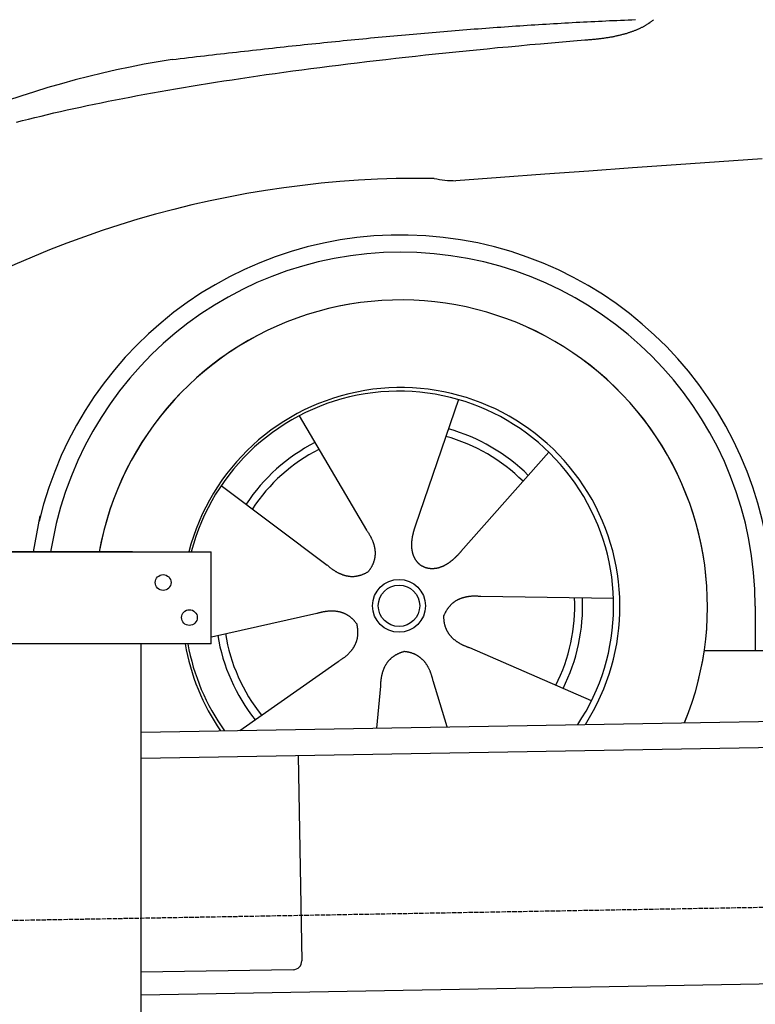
# Model space of a CAD drawing. Extents: x 562 to 7231, y 5667 to 12126.
# Tile 37 of 69: x 1594 to 2434, y 9922 to 11046. Entities that reach past the tile are written whole.
import ezdxf

# ---------------------------------------------------------------- set-up
doc = ezdxf.new("R2010")
doc.units = 0
doc.linetypes.add('GEN3', pattern=[6.25, 5, -1.25])
doc.layers.get('0').update_dxf_attribs({"linetype": 'CONTINUOUS'})
doc.layers.add('3', color=6, linetype='GEN3')
doc.layers.add('CAR', color=10, linetype='CONTINUOUS')

msp = doc.modelspace()

# ---------------------------------------------------------------- linework, layer by layer
for p, q in [((1072.775, 10438.018), (1812.775, 10438.018)), ((1722.775, 10438.018), (1482.775, 10438.018)), ((1722.775, 10438.018), (1732.775, 10438.018)), ((1732.775, 10438.018), (1812.775, 10438.018)), ((1812.775, 10333.018), (1812.775, 10438.018)), ((1812.775, 10333.018), (1072.775, 10333.018)), ((1732.775, 8013.018), (1732.775, 10333.018)), ((1732.775, 10232.073), (4386.088, 10278.386)), ((4381.612, 10248.304), (1732.775, 10202.068)), ((1911.989, 10205.196), (1916.072, 9971.232)), ((4146.361, 9974.156), (1732.775, 9932.027)), ((1906.248, 9961.059), (1732.775, 9958.031))]:
    msp.add_line(p, q)
for centre in [(1757.775, 10403.018), (1787.775, 10363.018)]:
    msp.add_circle(centre, 9)
msp.add_arc((1906.074, 9971.057), 10, 271, 1)
at = {"layer": '3'}
msp.add_line((1175.278, 10010.296), (6230.452, 10098.534), dxfattribs=at)
at = {"layer": 'CAR'}
for p, q in [((2094.862, 10611.896), (2045.88, 10468.62)), ((1913.011, 10593.326), (1989.941, 10462.907)), ((2198.034, 10551.923), (2097.771, 10438.456)), ((1824.09, 10513.736), (1945.218, 10422.877)), ((1609.662, 10438.017), (1617.498, 10479.241)), ((1631.708, 10451.222), (1629.198, 10438.017)), ((2271.89, 10384.711), (2120.49, 10387.02)), ((2433.718, 10375.897), (2433.746, 10325.487)), ((1812.953, 10341.139), (1933.365, 10367.911)), ((2246.734, 10268.055), (2107.838, 10328.347)), ((2375.533, 10325.455), (4424.795, 10326.583)), ((1845.362, 10234.037), (1957.616, 10313.007)), ((2082.171, 10238.17), (2065.94, 10290.846)), ((2001.638, 10236.765), (2006.229, 10284.748))]:
    msp.add_line(p, q, dxfattribs=at)
for points in [[(1768.15, 11000.2, 0), (1772.78, 11000.7, 0), (1777.4, 11001.3, 0), (1782.01, 11001.8, 0), (1786.62, 11002.4, 0), (1791.23, 11002.9, 0), (1795.83, 11003.4, 0), (1800.43, 11004, 0), (1805.02, 11004.5, 0), (1809.61, 11005, 0), (1814.2, 11005.6, 0), (1818.78, 11006.1, 0), (1823.36, 11006.6, 0), (1827.93, 11007.1, 0), (1832.5, 11007.7, 0), (1837.07, 11008.2, 0), (1841.63, 11008.7, 0), (1846.19, 11009.2, 0), (1850.74, 11009.7, 0), (1855.3, 11010.2, 0), (1859.84, 11010.7, 0), (1864.39, 11011.2, 0), (1868.92, 11011.7, 0), (1873.46, 11012.2, 0), (1877.99, 11012.7, 0), (1882.52, 11013.2, 0), (1887.04, 11013.7, 0), (1891.56, 11014.2, 0), (1896.08, 11014.7, 0), (1900.59, 11015.2, 0), (1905.1, 11015.7, 0), (1909.61, 11016.1, 0), (1914.11, 11016.6, 0), (1918.61, 11017.1, 0), (1923.1, 11017.6, 0), (1927.59, 11018, 0), (1932.08, 11018.5, 0), (1936.56, 11018.9, 0), (1941.04, 11019.4, 0), (1945.51, 11019.9, 0), (1949.99, 11020.3, 0), (1954.45, 11020.8, 0), (1958.92, 11021.2, 0), (1963.38, 11021.7, 0), (1967.84, 11022.1, 0), (1972.29, 11022.5, 0), (1976.74, 11023, 0), (1981.19, 11023.4, 0), (1985.63, 11023.8, 0), (1990.07, 11024.3, 0), (1994.51, 11024.7, 0), (1998.94, 11025.1, 0), (2003.37, 11025.5, 0), (2007.79, 11026, 0), (2012.22, 11026.4, 0), (2016.63, 11026.8, 0), (2021.05, 11027.2, 0), (2025.46, 11027.6, 0), (2029.87, 11028, 0), (2034.27, 11028.4, 0), (2038.68, 11028.8, 0), (2043.07, 11029.2, 0), (2047.47, 11029.6, 0), (2051.86, 11029.9, 0), (2056.25, 11030.3, 0), (2060.63, 11030.7, 0), (2065.01, 11031.1, 0), (2069.39, 11031.4, 0), (2073.77, 11031.8, 0), (2078.14, 11032.2, 0), (2082.5, 11032.5, 0), (2086.87, 11032.9, 0), (2091.23, 11033.3, 0), (2095.59, 11033.6, 0), (2099.94, 11033.9, 0), (2104.29, 11034.3, 0), (2108.64, 11034.6, 0), (2112.99, 11035, 0), (2117.33, 11035.3, 0), (2121.67, 11035.6, 0), (2126, 11036, 0), (2130.33, 11036.3, 0), (2134.66, 11036.6, 0), (2138.99, 11036.9, 0), (2143.31, 11037.2, 0), (2147.63, 11037.5, 0), (2151.95, 11037.8, 0), (2156.26, 11038.1, 0), (2160.57, 11038.4, 0), (2164.88, 11038.7, 0), (2169.18, 11039, 0), (2173.48, 11039.3, 0), (2177.78, 11039.6, 0), (2182.08, 11039.8, 0), (2186.37, 11040.1, 0), (2190.66, 11040.4, 0), (2194.94, 11040.6, 0), (2199.23, 11040.9, 0), (2203.51, 11041.1, 0), (2207.78, 11041.4, 0), (2212.06, 11041.6, 0), (2216.33, 11041.9, 0), (2220.59, 11042.1, 0), (2224.86, 11042.4, 0), (2229.12, 11042.6, 0), (2233.38, 11042.8, 0), (2237.64, 11043, 0), (2241.89, 11043.3, 0), (2246.14, 11043.5, 0), (2250.39, 11043.7, 0), (2254.63, 11043.9, 0), (2258.88, 11044.1, 0), (2263.12, 11044.3, 0), (2267.35, 11044.5, 0), (2271.58, 11044.7, 0), (2275.82, 11044.8, 0), (2280.04, 11045, 0), (2284.27, 11045.2, 0), (2288.49, 11045.4, 0), (2292.71, 11045.5, 0), (2296.93, 11045.7, 0)], [(2239.09, 11022.5, 0), (2240.24, 11022.6, 0), (2241.39, 11022.7, 0), (2242.53, 11022.7, 0), (2243.66, 11022.8, 0), (2244.79, 11022.9, 0), (2245.91, 11023, 0), (2247.02, 11023.1, 0), (2248.12, 11023.2, 0), (2249.22, 11023.3, 0), (2250.31, 11023.4, 0), (2251.4, 11023.5, 0), (2252.47, 11023.6, 0), (2253.54, 11023.7, 0), (2254.61, 11023.9, 0), (2255.66, 11024, 0), (2256.71, 11024.1, 0), (2257.75, 11024.2, 0), (2258.79, 11024.4, 0), (2259.82, 11024.5, 0), (2260.84, 11024.6, 0), (2261.85, 11024.8, 0), (2262.86, 11024.9, 0), (2263.86, 11025.1, 0), (2264.85, 11025.2, 0), (2265.84, 11025.4, 0), (2266.82, 11025.6, 0), (2267.79, 11025.7, 0), (2268.75, 11025.9, 0), (2269.71, 11026.1, 0), (2270.66, 11026.2, 0), (2271.61, 11026.4, 0), (2272.54, 11026.6, 0), (2273.47, 11026.8, 0), (2274.4, 11027, 0), (2275.31, 11027.2, 0), (2276.22, 11027.4, 0), (2277.12, 11027.6, 0), (2278.02, 11027.8, 0), (2278.91, 11028, 0), (2279.79, 11028.2, 0), (2280.66, 11028.4, 0), (2281.53, 11028.6, 0), (2282.39, 11028.9, 0), (2283.24, 11029.1, 0), (2284.09, 11029.3, 0), (2284.93, 11029.6, 0), (2285.76, 11029.8, 0), (2286.59, 11030, 0), (2287.41, 11030.3, 0), (2288.22, 11030.5, 0), (2289.02, 11030.8, 0), (2289.82, 11031, 0), (2290.61, 11031.3, 0), (2291.39, 11031.6, 0), (2292.17, 11031.8, 0), (2292.94, 11032.1, 0), (2293.7, 11032.4, 0), (2294.46, 11032.6, 0), (2295.21, 11032.9, 0), (2295.95, 11033.2, 0), (2296.68, 11033.5, 0), (2297.41, 11033.8, 0), (2298.13, 11034.1, 0), (2298.84, 11034.4, 0), (2299.55, 11034.7, 0), (2300.25, 11035, 0), (2300.94, 11035.3, 0), (2301.63, 11035.6, 0), (2302.31, 11035.9, 0), (2302.98, 11036.2, 0), (2303.64, 11036.6, 0), (2304.3, 11036.9, 0), (2304.95, 11037.2, 0), (2305.6, 11037.6, 0), (2306.23, 11037.9, 0), (2306.86, 11038.2, 0), (2307.48, 11038.6, 0), (2308.1, 11038.9, 0), (2308.71, 11039.3, 0), (2309.31, 11039.6, 0), (2309.91, 11040, 0), (2310.49, 11040.4, 0), (2311.07, 11040.7, 0), (2311.65, 11041.1, 0), (2312.22, 11041.5, 0), (2312.78, 11041.9, 0), (2313.33, 11042.2, 0), (2313.87, 11042.6, 0), (2314.41, 11043, 0), (2314.95, 11043.4, 0), (2315.47, 11043.8, 0), (2315.99, 11044.2, 0), (2316.5, 11044.6, 0), (2317, 11045, 0), (2317.5, 11045.4, 0)], [(1590.32, 10928.6, 0), (1597.22, 10930.4, 0), (1604.22, 10932.1, 0), (1611.3, 10933.9, 0), (1618.48, 10935.6, 0), (1625.74, 10937.4, 0), (1633.1, 10939.1, 0), (1640.54, 10940.8, 0), (1648.08, 10942.5, 0), (1655.7, 10944.2, 0), (1663.42, 10945.9, 0), (1671.22, 10947.5, 0), (1679.12, 10949.2, 0), (1687.1, 10950.8, 0), (1695.18, 10952.5, 0), (1703.34, 10954.1, 0), (1711.6, 10955.7, 0), (1719.94, 10957.3, 0), (1728.38, 10958.9, 0), (1736.9, 10960.5, 0), (1745.52, 10962.1, 0), (1754.22, 10963.6, 0), (1763.02, 10965.2, 0), (1771.9, 10966.7, 0), (1780.88, 10968.2, 0), (1789.94, 10969.7, 0), (1799.1, 10971.2, 0), (1808.34, 10972.7, 0), (1817.68, 10974.2, 0), (1827.1, 10975.7, 0), (1836.62, 10977.1, 0), (1846.22, 10978.6, 0), (1855.92, 10980, 0), (1865.7, 10981.5, 0), (1875.58, 10982.9, 0), (1885.54, 10984.3, 0), (1895.6, 10985.7, 0), (1905.74, 10987.1, 0), (1915.98, 10988.4, 0), (1926.3, 10989.8, 0), (1936.72, 10991.2, 0), (1947.22, 10992.5, 0), (1957.82, 10993.8, 0), (1968.5, 10995.2, 0), (1979.28, 10996.5, 0), (1990.14, 10997.8, 0), (2001.1, 10999, 0), (2012.14, 11000.3, 0), (2023.28, 11001.6, 0), (2034.5, 11002.8, 0), (2045.81, 11004.1, 0), (2057.22, 11005.3, 0), (2068.71, 11006.5, 0), (2080.3, 11007.8, 0), (2091.97, 11009, 0), (2103.74, 11010.1, 0), (2115.59, 11011.3, 0), (2127.54, 11012.5, 0), (2139.57, 11013.7, 0), (2151.7, 11014.8, 0), (2163.91, 11015.9, 0), (2176.22, 11017.1, 0), (2188.61, 11018.2, 0), (2201.1, 11019.3, 0), (2213.67, 11020.4, 0), (2226.34, 11021.5, 0), (2239.09, 11022.5, 0)], [(2441.43, 10886.9, 0), (2392.53, 10883.4, 0), (2343.27, 10879.9, 0), (2293.68, 10876.4, 0), (2243.74, 10872.8, 0), (2193.46, 10869.2, 0), (2142.83, 10865.5, 0), (2091.86, 10861.8, 0)], [(2045.88, 10468.6, 0), (2045.77, 10468.3, 0), (2045.66, 10468, 0), (2045.56, 10467.7, 0), (2045.45, 10467.3, 0), (2045.34, 10467, 0), (2045.24, 10466.7, 0), (2045.13, 10466.4, 0), (2045.02, 10466.1, 0), (2044.92, 10465.7, 0), (2044.82, 10465.4, 0), (2044.71, 10465.1, 0), (2044.61, 10464.8, 0), (2044.51, 10464.4, 0), (2044.41, 10464.1, 0), (2044.31, 10463.8, 0), (2044.21, 10463.5, 0), (2044.11, 10463.1, 0), (2044.01, 10462.8, 0), (2043.92, 10462.5, 0), (2043.82, 10462.1, 0), (2043.73, 10461.8, 0), (2043.64, 10461.5, 0), (2043.55, 10461.2, 0), (2043.46, 10460.8, 0), (2043.37, 10460.5, 0), (2043.28, 10460.2, 0), (2043.2, 10459.8, 0), (2043.11, 10459.5, 0), (2043.03, 10459.2, 0), (2042.95, 10458.8, 0), (2042.87, 10458.5, 0), (2042.79, 10458.2, 0), (2042.71, 10457.8, 0), (2042.64, 10457.5, 0), (2042.56, 10457.2, 0), (2042.49, 10456.8, 0), (2042.42, 10456.5, 0), (2042.35, 10456.2, 0), (2042.28, 10455.8, 0), (2042.22, 10455.5, 0), (2042.16, 10455.2, 0), (2042.09, 10454.8, 0), (2042.04, 10454.5, 0), (2041.98, 10454.2, 0), (2041.92, 10453.8, 0), (2041.87, 10453.5, 0), (2041.82, 10453.1, 0), (2041.77, 10452.8, 0), (2041.72, 10452.5, 0), (2041.68, 10452.1, 0), (2041.63, 10451.8, 0), (2041.59, 10451.5, 0), (2041.55, 10451.1, 0), (2041.52, 10450.8, 0), (2041.48, 10450.5, 0), (2041.45, 10450.1, 0), (2041.42, 10449.8, 0), (2041.39, 10449.5, 0), (2041.37, 10449.1, 0), (2041.35, 10448.8, 0), (2041.33, 10448.5, 0), (2041.31, 10448.1, 0), (2041.29, 10447.8, 0), (2041.28, 10447.5, 0), (2041.27, 10447.1, 0), (2041.26, 10446.8, 0), (2041.26, 10446.5, 0), (2041.25, 10446.2, 0), (2041.25, 10445.8, 0), (2041.25, 10445.5, 0), (2041.26, 10445.2, 0), (2041.27, 10444.8, 0), (2041.28, 10444.5, 0), (2041.29, 10444.2, 0), (2041.31, 10443.9, 0), (2041.32, 10443.5, 0), (2041.34, 10443.2, 0), (2041.37, 10442.9, 0), (2041.4, 10442.6, 0), (2041.42, 10442.2, 0), (2041.46, 10441.9, 0), (2041.49, 10441.6, 0), (2041.53, 10441.3, 0), (2041.57, 10441, 0), (2041.61, 10440.6, 0), (2041.66, 10440.3, 0), (2041.71, 10440, 0), (2041.76, 10439.7, 0), (2041.82, 10439.4, 0), (2041.88, 10439.1, 0), (2041.94, 10438.8, 0), (2042, 10438.4, 0), (2042.07, 10438.1, 0), (2042.14, 10437.8, 0), (2042.21, 10437.5, 0), (2042.29, 10437.2, 0), (2042.37, 10436.9, 0), (2042.45, 10436.6, 0), (2042.53, 10436.3, 0), (2042.62, 10436, 0), (2042.71, 10435.7, 0), (2042.81, 10435.4, 0), (2042.9, 10435.1, 0), (2043, 10434.8, 0), (2043.11, 10434.5, 0), (2043.21, 10434.2, 0), (2043.32, 10433.9, 0), (2043.44, 10433.7, 0), (2043.55, 10433.4, 0), (2043.67, 10433.1, 0), (2043.8, 10432.8, 0), (2043.92, 10432.5, 0), (2044.05, 10432.2, 0), (2044.18, 10432, 0), (2044.32, 10431.7, 0), (2044.45, 10431.4, 0), (2044.6, 10431.1, 0), (2044.74, 10430.9, 0), (2044.89, 10430.6, 0), (2045.04, 10430.3, 0), (2045.19, 10430.1, 0), (2045.35, 10429.8, 0), (2045.51, 10429.5, 0), (2045.67, 10429.3, 0), (2045.84, 10429, 0), (2046.01, 10428.8, 0), (2046.18, 10428.5, 0), (2046.36, 10428.3, 0), (2046.54, 10428, 0), (2046.72, 10427.8, 0), (2046.91, 10427.5, 0), (2047.1, 10427.3, 0), (2047.29, 10427, 0), (2047.49, 10426.8, 0), (2047.68, 10426.6, 0), (2047.89, 10426.3, 0), (2048.09, 10426.1, 0), (2048.3, 10425.9, 0), (2048.51, 10425.7, 0), (2048.73, 10425.4, 0), (2048.94, 10425.2, 0), (2049.16, 10425, 0), (2049.39, 10424.8, 0), (2049.62, 10424.6, 0), (2049.85, 10424.4, 0), (2050.08, 10424.2, 0), (2050.32, 10424, 0), (2050.55, 10423.8, 0), (2050.8, 10423.6, 0), (2051.04, 10423.4, 0), (2051.29, 10423.2, 0), (2051.54, 10423, 0), (2051.8, 10422.8, 0), (2052.06, 10422.7, 0), (2052.32, 10422.5, 0), (2052.58, 10422.3, 0), (2052.85, 10422.2, 0), (2053.12, 10422, 0), (2053.39, 10421.8, 0)], [(1989.94, 10462.9, 0), (1990.33, 10462.4, 0), (1990.7, 10461.8, 0), (1991.07, 10461.3, 0), (1991.44, 10460.7, 0), (1991.79, 10460.2, 0), (1992.14, 10459.6, 0), (1992.48, 10459.1, 0), (1992.81, 10458.6, 0), (1993.13, 10458, 0), (1993.45, 10457.5, 0), (1993.76, 10456.9, 0), (1994.06, 10456.4, 0), (1994.35, 10455.9, 0), (1994.63, 10455.3, 0), (1994.91, 10454.8, 0), (1995.18, 10454.3, 0), (1995.44, 10453.7, 0), (1995.7, 10453.2, 0), (1995.94, 10452.7, 0), (1996.18, 10452.1, 0), (1996.41, 10451.6, 0), (1996.64, 10451.1, 0), (1996.85, 10450.6, 0), (1997.06, 10450, 0), (1997.26, 10449.5, 0), (1997.45, 10449, 0), (1997.64, 10448.5, 0), (1997.81, 10448, 0), (1997.98, 10447.4, 0), (1998.14, 10446.9, 0), (1998.3, 10446.4, 0), (1998.44, 10445.9, 0), (1998.58, 10445.4, 0), (1998.71, 10444.9, 0), (1998.83, 10444.3, 0), (1998.95, 10443.8, 0), (1999.06, 10443.3, 0), (1999.16, 10442.8, 0), (1999.25, 10442.3, 0), (1999.33, 10441.8, 0), (1999.41, 10441.3, 0), (1999.48, 10440.8, 0), (1999.54, 10440.3, 0), (1999.59, 10439.8, 0), (1999.63, 10439.3, 0), (1999.67, 10438.8, 0), (1999.7, 10438.3, 0), (1999.72, 10437.8, 0), (1999.74, 10437.3, 0), (1999.75, 10436.8, 0), (1999.74, 10436.3, 0), (1999.74, 10435.8, 0), (1999.72, 10435.3, 0), (1999.69, 10434.8, 0), (1999.66, 10434.3, 0), (1999.62, 10433.8, 0), (1999.58, 10433.3, 0), (1999.52, 10432.9, 0), (1999.46, 10432.4, 0), (1999.39, 10431.9, 0), (1999.31, 10431.4, 0), (1999.22, 10430.9, 0), (1999.13, 10430.4, 0), (1999.03, 10430, 0), (1998.92, 10429.5, 0), (1998.8, 10429, 0), (1998.68, 10428.5, 0), (1998.54, 10428, 0), (1998.4, 10427.6, 0), (1998.25, 10427.1, 0), (1998.1, 10426.6, 0), (1997.94, 10426.1, 0), (1997.76, 10425.7, 0), (1997.59, 10425.2, 0), (1997.4, 10424.7, 0), (1997.2, 10424.3, 0), (1997, 10423.8, 0), (1996.79, 10423.3, 0), (1996.57, 10422.9, 0), (1996.35, 10422.4, 0), (1996.12, 10421.9, 0), (1995.88, 10421.5, 0), (1995.63, 10421, 0), (1995.37, 10420.6, 0), (1995.11, 10420.1, 0), (1994.84, 10419.6, 0), (1994.56, 10419.2, 0), (1994.27, 10418.7, 0), (1993.97, 10418.3, 0), (1993.67, 10417.8, 0), (1993.36, 10417.4, 0), (1993.04, 10416.9, 0), (1992.72, 10416.5, 0), (1992.38, 10416, 0), (1992.04, 10415.6, 0)], [(2097.77, 10438.5, 0), (2097.55, 10438.2, 0), (2097.32, 10438, 0), (2097.1, 10437.7, 0), (2096.88, 10437.4, 0), (2096.65, 10437.2, 0), (2096.42, 10436.9, 0), (2096.2, 10436.7, 0), (2095.97, 10436.4, 0), (2095.74, 10436.2, 0), (2095.51, 10435.9, 0), (2095.28, 10435.7, 0), (2095.05, 10435.4, 0), (2094.81, 10435.2, 0), (2094.58, 10434.9, 0), (2094.34, 10434.7, 0), (2094.11, 10434.4, 0), (2093.87, 10434.2, 0), (2093.64, 10434, 0), (2093.4, 10433.7, 0), (2093.16, 10433.5, 0), (2092.92, 10433.2, 0), (2092.68, 10433, 0), (2092.44, 10432.7, 0), (2092.19, 10432.5, 0), (2091.95, 10432.3, 0), (2091.7, 10432, 0), (2091.46, 10431.8, 0), (2091.21, 10431.5, 0), (2090.96, 10431.3, 0), (2090.72, 10431.1, 0), (2090.47, 10430.8, 0), (2090.22, 10430.6, 0), (2089.96, 10430.4, 0), (2089.71, 10430.1, 0), (2089.46, 10429.9, 0), (2089.2, 10429.7, 0), (2088.95, 10429.4, 0), (2088.69, 10429.2, 0), (2088.43, 10429, 0), (2088.17, 10428.8, 0), (2087.91, 10428.6, 0), (2087.65, 10428.3, 0), (2087.39, 10428.1, 0), (2087.13, 10427.9, 0), (2086.87, 10427.7, 0), (2086.6, 10427.5, 0), (2086.34, 10427.3, 0), (2086.07, 10427.1, 0), (2085.8, 10426.9, 0), (2085.53, 10426.6, 0), (2085.26, 10426.4, 0), (2084.99, 10426.2, 0), (2084.72, 10426, 0), (2084.45, 10425.8, 0), (2084.18, 10425.7, 0), (2083.9, 10425.5, 0), (2083.63, 10425.3, 0), (2083.35, 10425.1, 0), (2083.07, 10424.9, 0), (2082.79, 10424.7, 0), (2082.52, 10424.5, 0), (2082.24, 10424.3, 0), (2081.96, 10424.2, 0), (2081.67, 10424, 0), (2081.39, 10423.8, 0), (2081.11, 10423.6, 0), (2080.82, 10423.5, 0), (2080.54, 10423.3, 0), (2080.25, 10423.2, 0), (2079.97, 10423, 0), (2079.68, 10422.8, 0), (2079.39, 10422.7, 0), (2079.1, 10422.5, 0), (2078.81, 10422.4, 0), (2078.52, 10422.2, 0), (2078.23, 10422.1, 0), (2077.94, 10421.9, 0), (2077.64, 10421.8, 0), (2077.35, 10421.7, 0), (2077.05, 10421.5, 0), (2076.76, 10421.4, 0), (2076.46, 10421.3, 0), (2076.17, 10421.1, 0), (2075.87, 10421, 0), (2075.57, 10420.9, 0), (2075.27, 10420.8, 0), (2074.98, 10420.7, 0), (2074.68, 10420.6, 0), (2074.38, 10420.5, 0), (2074.08, 10420.4, 0), (2073.77, 10420.3, 0), (2073.47, 10420.2, 0), (2073.17, 10420.1, 0), (2072.87, 10420, 0), (2072.56, 10419.9, 0), (2072.26, 10419.8, 0), (2071.96, 10419.7, 0), (2071.65, 10419.6, 0), (2071.35, 10419.6, 0), (2071.04, 10419.5, 0), (2070.74, 10419.4, 0), (2070.43, 10419.3, 0), (2070.13, 10419.3, 0), (2069.82, 10419.2, 0), (2069.51, 10419.2, 0), (2069.21, 10419.1, 0), (2068.9, 10419.1, 0), (2068.59, 10419, 0), (2068.29, 10419, 0), (2067.98, 10418.9, 0), (2067.67, 10418.9, 0), (2067.37, 10418.9, 0), (2067.06, 10418.9, 0), (2066.75, 10418.8, 0), (2066.44, 10418.8, 0), (2066.14, 10418.8, 0), (2065.83, 10418.8, 0), (2065.52, 10418.8, 0), (2065.21, 10418.8, 0), (2064.91, 10418.8, 0), (2064.6, 10418.8, 0), (2064.29, 10418.8, 0), (2063.99, 10418.8, 0), (2063.68, 10418.8, 0), (2063.38, 10418.8, 0), (2063.07, 10418.8, 0), (2062.77, 10418.9, 0), (2062.46, 10418.9, 0), (2062.16, 10418.9, 0), (2061.85, 10419, 0), (2061.55, 10419, 0), (2061.25, 10419.1, 0), (2060.94, 10419.1, 0), (2060.64, 10419.2, 0), (2060.34, 10419.2, 0), (2060.04, 10419.3, 0), (2059.74, 10419.3, 0), (2059.44, 10419.4, 0), (2059.14, 10419.5, 0), (2058.85, 10419.6, 0), (2058.55, 10419.6, 0), (2058.25, 10419.7, 0), (2057.96, 10419.8, 0), (2057.67, 10419.9, 0), (2057.37, 10420, 0), (2057.08, 10420.1, 0), (2056.79, 10420.2, 0), (2056.5, 10420.3, 0), (2056.21, 10420.4, 0), (2055.92, 10420.6, 0), (2055.64, 10420.7, 0), (2055.35, 10420.8, 0), (2055.07, 10420.9, 0), (2054.78, 10421.1, 0), (2054.5, 10421.2, 0), (2054.22, 10421.4, 0), (2053.95, 10421.5, 0), (2053.67, 10421.7, 0), (2053.39, 10421.8, 0)], [(1945.22, 10422.9, 0), (1945.72, 10422.4, 0), (1946.22, 10422, 0), (1946.73, 10421.6, 0), (1947.23, 10421.1, 0), (1947.73, 10420.7, 0), (1948.23, 10420.3, 0), (1948.73, 10419.9, 0), (1949.23, 10419.5, 0), (1949.73, 10419.2, 0), (1950.23, 10418.8, 0), (1950.73, 10418.4, 0), (1951.23, 10418.1, 0), (1951.73, 10417.7, 0), (1952.23, 10417.4, 0), (1952.73, 10417, 0), (1953.23, 10416.7, 0), (1953.73, 10416.4, 0), (1954.23, 10416.1, 0), (1954.73, 10415.8, 0), (1955.23, 10415.5, 0), (1955.73, 10415.2, 0), (1956.23, 10414.9, 0), (1956.72, 10414.6, 0), (1957.22, 10414.4, 0), (1957.72, 10414.1, 0), (1958.22, 10413.9, 0), (1958.71, 10413.6, 0), (1959.21, 10413.4, 0), (1959.71, 10413.2, 0), (1960.2, 10413, 0), (1960.7, 10412.8, 0), (1961.2, 10412.5, 0), (1961.69, 10412.4, 0), (1962.19, 10412.2, 0), (1962.68, 10412, 0), (1963.18, 10411.8, 0), (1963.67, 10411.7, 0), (1964.17, 10411.5, 0), (1964.66, 10411.4, 0), (1965.16, 10411.2, 0), (1965.65, 10411.1, 0), (1966.15, 10411, 0), (1966.64, 10410.8, 0), (1967.13, 10410.7, 0), (1967.63, 10410.6, 0), (1968.12, 10410.5, 0), (1968.61, 10410.5, 0), (1969.11, 10410.4, 0), (1969.6, 10410.3, 0), (1970.09, 10410.2, 0), (1970.58, 10410.2, 0), (1971.08, 10410.2, 0), (1971.57, 10410.1, 0), (1972.06, 10410.1, 0), (1972.55, 10410.1, 0), (1973.04, 10410, 0), (1973.53, 10410, 0), (1974.02, 10410, 0), (1974.51, 10410, 0), (1975, 10410.1, 0), (1975.5, 10410.1, 0), (1975.99, 10410.1, 0), (1976.47, 10410.2, 0), (1976.96, 10410.2, 0), (1977.45, 10410.3, 0), (1977.94, 10410.3, 0), (1978.43, 10410.4, 0), (1978.92, 10410.5, 0), (1979.41, 10410.6, 0), (1979.9, 10410.7, 0), (1980.39, 10410.8, 0), (1980.87, 10410.9, 0), (1981.36, 10411, 0), (1981.85, 10411.1, 0), (1982.34, 10411.3, 0), (1982.82, 10411.4, 0), (1983.31, 10411.5, 0), (1983.8, 10411.7, 0), (1984.28, 10411.9, 0), (1984.77, 10412, 0), (1985.26, 10412.2, 0), (1985.74, 10412.4, 0), (1986.23, 10412.6, 0), (1986.71, 10412.8, 0), (1987.2, 10413, 0), (1987.68, 10413.2, 0), (1988.17, 10413.5, 0), (1988.65, 10413.7, 0), (1989.14, 10413.9, 0), (1989.62, 10414.2, 0), (1990.11, 10414.5, 0), (1990.59, 10414.7, 0), (1991.07, 10415, 0), (1991.56, 10415.3, 0), (1992.04, 10415.6, 0)], [(2120.49, 10387, 0), (2119.82, 10387.1, 0), (2119.16, 10387.1, 0), (2118.5, 10387.2, 0), (2117.85, 10387.2, 0), (2117.2, 10387.3, 0), (2116.56, 10387.3, 0), (2115.92, 10387.3, 0), (2115.28, 10387.4, 0), (2114.66, 10387.4, 0), (2114.03, 10387.4, 0), (2113.41, 10387.4, 0), (2112.8, 10387.4, 0), (2112.19, 10387.4, 0), (2111.58, 10387.3, 0), (2110.98, 10387.3, 0), (2110.38, 10387.3, 0), (2109.79, 10387.3, 0), (2109.21, 10387.2, 0), (2108.62, 10387.2, 0), (2108.05, 10387.1, 0), (2107.47, 10387.1, 0), (2106.91, 10387, 0), (2106.34, 10386.9, 0), (2105.79, 10386.8, 0), (2105.23, 10386.8, 0), (2104.68, 10386.7, 0), (2104.14, 10386.6, 0), (2103.6, 10386.5, 0), (2103.07, 10386.4, 0), (2102.54, 10386.2, 0), (2102.01, 10386.1, 0), (2101.49, 10386, 0), (2100.98, 10385.9, 0), (2100.47, 10385.7, 0), (2099.96, 10385.6, 0), (2099.46, 10385.4, 0), (2098.96, 10385.3, 0), (2098.47, 10385.1, 0), (2097.99, 10384.9, 0), (2097.5, 10384.7, 0), (2097.03, 10384.6, 0), (2096.55, 10384.4, 0), (2096.09, 10384.2, 0), (2095.62, 10384, 0), (2095.17, 10383.8, 0), (2094.71, 10383.5, 0), (2094.26, 10383.3, 0), (2093.82, 10383.1, 0), (2093.38, 10382.9, 0), (2092.95, 10382.6, 0), (2092.52, 10382.4, 0), (2092.09, 10382.1, 0), (2091.67, 10381.9, 0), (2091.25, 10381.6, 0), (2090.84, 10381.3, 0), (2090.44, 10381, 0), (2090.04, 10380.8, 0), (2089.64, 10380.5, 0), (2089.25, 10380.2, 0), (2088.86, 10379.9, 0), (2088.48, 10379.6, 0), (2088.1, 10379.3, 0), (2087.73, 10378.9, 0), (2087.36, 10378.6, 0), (2087, 10378.3, 0), (2086.64, 10377.9, 0), (2086.29, 10377.6, 0), (2085.94, 10377.2, 0), (2085.59, 10376.9, 0), (2085.25, 10376.5, 0), (2084.92, 10376.1, 0), (2084.59, 10375.8, 0), (2084.26, 10375.4, 0), (2083.94, 10375, 0), (2083.63, 10374.6, 0), (2083.32, 10374.2, 0), (2083.01, 10373.8, 0), (2082.71, 10373.4, 0), (2082.41, 10373, 0), (2082.12, 10372.5, 0), (2081.83, 10372.1, 0), (2081.55, 10371.7, 0), (2081.27, 10371.2, 0), (2081, 10370.8, 0), (2080.73, 10370.3, 0), (2080.47, 10369.9, 0), (2080.21, 10369.4, 0), (2079.95, 10368.9, 0), (2079.71, 10368.4, 0), (2079.46, 10367.9, 0), (2079.22, 10367.5, 0), (2078.99, 10367, 0), (2078.76, 10366.4, 0), (2078.53, 10365.9, 0), (2078.31, 10365.4, 0)], [(1933.37, 10367.9, 0), (1934.01, 10368.1, 0), (1934.64, 10368.3, 0), (1935.28, 10368.5, 0), (1935.91, 10368.7, 0), (1936.53, 10368.8, 0), (1937.16, 10369, 0), (1937.78, 10369.1, 0), (1938.4, 10369.3, 0), (1939.01, 10369.4, 0), (1939.62, 10369.6, 0), (1940.23, 10369.7, 0), (1940.83, 10369.8, 0), (1941.43, 10369.9, 0), (1942.02, 10370, 0), (1942.62, 10370.1, 0), (1943.21, 10370.2, 0), (1943.79, 10370.3, 0), (1944.38, 10370.4, 0), (1944.96, 10370.5, 0), (1945.53, 10370.5, 0), (1946.1, 10370.6, 0), (1946.67, 10370.6, 0), (1947.24, 10370.7, 0), (1947.8, 10370.7, 0), (1948.36, 10370.7, 0), (1948.92, 10370.8, 0), (1949.47, 10370.8, 0), (1950.02, 10370.8, 0), (1950.56, 10370.8, 0), (1951.11, 10370.8, 0), (1951.64, 10370.8, 0), (1952.18, 10370.7, 0), (1952.71, 10370.7, 0), (1953.24, 10370.7, 0), (1953.76, 10370.6, 0), (1954.29, 10370.6, 0), (1954.8, 10370.5, 0), (1955.32, 10370.5, 0), (1955.83, 10370.4, 0), (1956.34, 10370.3, 0), (1956.84, 10370.2, 0), (1957.34, 10370.1, 0), (1957.84, 10370, 0), (1958.34, 10369.9, 0), (1958.83, 10369.8, 0), (1959.32, 10369.7, 0), (1959.8, 10369.6, 0), (1960.28, 10369.5, 0), (1960.76, 10369.3, 0), (1961.23, 10369.2, 0), (1961.7, 10369, 0), (1962.17, 10368.9, 0), (1962.63, 10368.7, 0), (1963.09, 10368.5, 0), (1963.55, 10368.3, 0), (1964, 10368.1, 0), (1964.45, 10367.9, 0), (1964.9, 10367.7, 0), (1965.34, 10367.5, 0), (1965.78, 10367.3, 0), (1966.22, 10367.1, 0), (1966.65, 10366.9, 0), (1967.08, 10366.6, 0), (1967.51, 10366.4, 0), (1967.93, 10366.1, 0), (1968.35, 10365.9, 0), (1968.77, 10365.6, 0), (1969.18, 10365.3, 0), (1969.59, 10365, 0), (1970, 10364.7, 0), (1970.4, 10364.5, 0), (1970.8, 10364.2, 0), (1971.19, 10363.8, 0), (1971.59, 10363.5, 0), (1971.98, 10363.2, 0), (1972.36, 10362.9, 0), (1972.74, 10362.5, 0), (1973.12, 10362.2, 0), (1973.5, 10361.8, 0), (1973.87, 10361.5, 0), (1974.24, 10361.1, 0), (1974.6, 10360.8, 0), (1974.97, 10360.4, 0), (1975.32, 10360, 0), (1975.68, 10359.6, 0), (1976.03, 10359.2, 0), (1976.38, 10358.8, 0), (1976.72, 10358.4, 0), (1977.06, 10358, 0), (1977.4, 10357.5, 0), (1977.74, 10357.1, 0), (1978.07, 10356.6, 0), (1978.4, 10356.2, 0), (1978.72, 10355.7, 0), (1979.04, 10355.3, 0)], [(2107.84, 10328.3, 0), (2107.2, 10328.6, 0), (2106.58, 10328.8, 0), (2105.96, 10329, 0), (2105.34, 10329.2, 0), (2104.74, 10329.5, 0), (2104.14, 10329.7, 0), (2103.54, 10329.9, 0), (2102.96, 10330.2, 0), (2102.38, 10330.4, 0), (2101.81, 10330.7, 0), (2101.24, 10330.9, 0), (2100.68, 10331.2, 0), (2100.13, 10331.5, 0), (2099.58, 10331.7, 0), (2099.05, 10332, 0), (2098.52, 10332.3, 0), (2097.99, 10332.5, 0), (2097.47, 10332.8, 0), (2096.96, 10333.1, 0), (2096.46, 10333.4, 0), (2095.96, 10333.7, 0), (2095.47, 10334, 0), (2094.99, 10334.3, 0), (2094.52, 10334.6, 0), (2094.05, 10334.9, 0), (2093.58, 10335.2, 0), (2093.13, 10335.5, 0), (2092.68, 10335.8, 0), (2092.24, 10336.1, 0), (2091.8, 10336.5, 0), (2091.38, 10336.8, 0), (2090.96, 10337.1, 0), (2090.54, 10337.5, 0), (2090.13, 10337.8, 0), (2089.73, 10338.1, 0), (2089.34, 10338.5, 0), (2088.95, 10338.8, 0), (2088.57, 10339.2, 0), (2088.2, 10339.5, 0), (2087.84, 10339.9, 0), (2087.48, 10340.3, 0), (2087.12, 10340.6, 0), (2086.78, 10341, 0), (2086.44, 10341.4, 0), (2086.11, 10341.8, 0), (2085.79, 10342.1, 0), (2085.47, 10342.5, 0), (2085.16, 10342.9, 0), (2084.85, 10343.3, 0), (2084.56, 10343.7, 0), (2084.27, 10344.1, 0), (2083.98, 10344.5, 0), (2083.71, 10344.9, 0), (2083.44, 10345.3, 0), (2083.17, 10345.8, 0), (2082.92, 10346.2, 0), (2082.67, 10346.6, 0), (2082.43, 10347, 0), (2082.19, 10347.5, 0), (2081.96, 10347.9, 0), (2081.74, 10348.3, 0), (2081.53, 10348.8, 0), (2081.32, 10349.2, 0), (2081.12, 10349.7, 0), (2080.93, 10350.1, 0), (2080.74, 10350.6, 0), (2080.56, 10351, 0), (2080.39, 10351.5, 0), (2080.22, 10352, 0), (2080.06, 10352.4, 0), (2079.91, 10352.9, 0), (2079.76, 10353.4, 0), (2079.62, 10353.9, 0), (2079.49, 10354.4, 0), (2079.37, 10354.8, 0), (2079.25, 10355.3, 0), (2079.14, 10355.8, 0), (2079.03, 10356.3, 0), (2078.93, 10356.8, 0), (2078.84, 10357.4, 0), (2078.76, 10357.9, 0), (2078.68, 10358.4, 0), (2078.61, 10358.9, 0), (2078.55, 10359.4, 0), (2078.49, 10359.9, 0), (2078.44, 10360.5, 0), (2078.4, 10361, 0), (2078.37, 10361.5, 0), (2078.34, 10362.1, 0), (2078.32, 10362.6, 0), (2078.3, 10363.2, 0), (2078.29, 10363.7, 0), (2078.29, 10364.3, 0), (2078.3, 10364.9, 0), (2078.31, 10365.4, 0)], [(1957.62, 10313, 0), (1958.19, 10313.3, 0), (1958.76, 10313.7, 0), (1959.33, 10314, 0), (1959.88, 10314.4, 0), (1960.43, 10314.7, 0), (1960.97, 10315.1, 0), (1961.5, 10315.4, 0), (1962.02, 10315.8, 0), (1962.54, 10316.2, 0), (1963.05, 10316.5, 0), (1963.55, 10316.9, 0), (1964.05, 10317.2, 0), (1964.54, 10317.6, 0), (1965.02, 10318, 0), (1965.49, 10318.4, 0), (1965.95, 10318.7, 0), (1966.41, 10319.1, 0), (1966.86, 10319.5, 0), (1967.3, 10319.9, 0), (1967.74, 10320.2, 0), (1968.17, 10320.6, 0), (1968.59, 10321, 0), (1969, 10321.4, 0), (1969.4, 10321.8, 0), (1969.8, 10322.2, 0), (1970.19, 10322.6, 0), (1970.57, 10323, 0), (1970.95, 10323.4, 0), (1971.32, 10323.8, 0), (1971.68, 10324.2, 0), (1972.03, 10324.6, 0), (1972.38, 10325, 0), (1972.71, 10325.4, 0), (1973.04, 10325.8, 0), (1973.37, 10326.3, 0), (1973.68, 10326.7, 0), (1973.99, 10327.1, 0), (1974.29, 10327.5, 0), (1974.58, 10327.9, 0), (1974.87, 10328.4, 0), (1975.15, 10328.8, 0), (1975.42, 10329.2, 0), (1975.68, 10329.7, 0), (1975.94, 10330.1, 0), (1976.18, 10330.5, 0), (1976.42, 10331, 0), (1976.66, 10331.4, 0), (1976.88, 10331.9, 0), (1977.1, 10332.3, 0), (1977.31, 10332.8, 0), (1977.51, 10333.2, 0), (1977.71, 10333.7, 0), (1977.9, 10334.1, 0), (1978.08, 10334.6, 0), (1978.25, 10335, 0), (1978.42, 10335.5, 0), (1978.58, 10336, 0), (1978.73, 10336.4, 0), (1978.87, 10336.9, 0), (1979.01, 10337.4, 0), (1979.13, 10337.9, 0), (1979.25, 10338.3, 0), (1979.37, 10338.8, 0), (1979.47, 10339.3, 0), (1979.57, 10339.8, 0), (1979.66, 10340.3, 0), (1979.75, 10340.7, 0), (1979.82, 10341.2, 0), (1979.89, 10341.7, 0), (1979.95, 10342.2, 0), (1980, 10342.7, 0), (1980.05, 10343.2, 0), (1980.09, 10343.7, 0), (1980.12, 10344.2, 0), (1980.14, 10344.7, 0), (1980.16, 10345.2, 0), (1980.17, 10345.7, 0), (1980.17, 10346.2, 0), (1980.16, 10346.8, 0), (1980.15, 10347.3, 0), (1980.13, 10347.8, 0), (1980.1, 10348.3, 0), (1980.06, 10348.8, 0), (1980.02, 10349.4, 0), (1979.97, 10349.9, 0), (1979.91, 10350.4, 0), (1979.84, 10350.9, 0), (1979.77, 10351.5, 0), (1979.69, 10352, 0), (1979.6, 10352.6, 0), (1979.5, 10353.1, 0), (1979.4, 10353.6, 0), (1979.29, 10354.2, 0), (1979.17, 10354.7, 0), (1979.04, 10355.3, 0)], [(2006.23, 10284.7, 0), (2006.24, 10285.4, 0), (2006.26, 10286.1, 0), (2006.28, 10286.7, 0), (2006.3, 10287.4, 0), (2006.34, 10288, 0), (2006.38, 10288.7, 0), (2006.42, 10289.3, 0), (2006.47, 10290, 0), (2006.53, 10290.6, 0), (2006.59, 10291.2, 0), (2006.65, 10291.8, 0), (2006.73, 10292.4, 0), (2006.8, 10293, 0), (2006.89, 10293.6, 0), (2006.98, 10294.2, 0), (2007.07, 10294.8, 0), (2007.17, 10295.4, 0), (2007.28, 10296, 0), (2007.39, 10296.6, 0), (2007.51, 10297.1, 0), (2007.63, 10297.7, 0), (2007.76, 10298.2, 0), (2007.89, 10298.8, 0), (2008.03, 10299.3, 0), (2008.18, 10299.9, 0), (2008.33, 10300.4, 0), (2008.49, 10300.9, 0), (2008.65, 10301.5, 0), (2008.82, 10302, 0), (2008.99, 10302.5, 0), (2009.17, 10303, 0), (2009.36, 10303.5, 0), (2009.55, 10304, 0), (2009.74, 10304.5, 0), (2009.94, 10305, 0), (2010.15, 10305.5, 0), (2010.36, 10305.9, 0), (2010.58, 10306.4, 0), (2010.81, 10306.9, 0), (2011.04, 10307.3, 0), (2011.27, 10307.8, 0), (2011.51, 10308.2, 0), (2011.76, 10308.7, 0), (2012.01, 10309.1, 0), (2012.27, 10309.6, 0), (2012.54, 10310, 0), (2012.81, 10310.4, 0), (2013.08, 10310.8, 0), (2013.36, 10311.2, 0), (2013.65, 10311.6, 0), (2013.94, 10312, 0), (2014.24, 10312.4, 0), (2014.54, 10312.8, 0), (2014.85, 10313.2, 0), (2015.16, 10313.6, 0), (2015.48, 10314, 0), (2015.81, 10314.3, 0), (2016.14, 10314.7, 0), (2016.48, 10315, 0), (2016.82, 10315.4, 0), (2017.17, 10315.7, 0), (2017.52, 10316.1, 0), (2017.88, 10316.4, 0), (2018.25, 10316.7, 0), (2018.62, 10317.1, 0), (2018.99, 10317.4, 0), (2019.38, 10317.7, 0), (2019.76, 10318, 0), (2020.16, 10318.3, 0), (2020.56, 10318.6, 0), (2020.96, 10318.9, 0), (2021.37, 10319.2, 0), (2021.79, 10319.5, 0), (2022.21, 10319.7, 0), (2022.63, 10320, 0), (2023.07, 10320.3, 0), (2023.51, 10320.5, 0), (2023.95, 10320.8, 0), (2024.4, 10321, 0), (2024.85, 10321.3, 0), (2025.32, 10321.5, 0), (2025.78, 10321.8, 0), (2026.25, 10322, 0), (2026.73, 10322.2, 0), (2027.21, 10322.4, 0), (2027.7, 10322.6, 0), (2028.2, 10322.8, 0), (2028.7, 10323, 0), (2029.2, 10323.2, 0), (2029.72, 10323.4, 0), (2030.23, 10323.6, 0), (2030.76, 10323.8, 0), (2031.28, 10324, 0), (2031.82, 10324.1, 0), (2032.36, 10324.3, 0)], [(2065.94, 10290.8, 0), (2065.79, 10291.5, 0), (2065.64, 10292.1, 0), (2065.49, 10292.8, 0), (2065.33, 10293.4, 0), (2065.17, 10294.1, 0), (2065, 10294.7, 0), (2064.83, 10295.3, 0), (2064.65, 10295.9, 0), (2064.47, 10296.5, 0), (2064.28, 10297.1, 0), (2064.09, 10297.7, 0), (2063.9, 10298.3, 0), (2063.7, 10298.8, 0), (2063.5, 10299.4, 0), (2063.29, 10300, 0), (2063.08, 10300.5, 0), (2062.86, 10301.1, 0), (2062.64, 10301.6, 0), (2062.42, 10302.2, 0), (2062.19, 10302.7, 0), (2061.95, 10303.2, 0), (2061.71, 10303.8, 0), (2061.47, 10304.3, 0), (2061.22, 10304.8, 0), (2060.97, 10305.3, 0), (2060.71, 10305.8, 0), (2060.45, 10306.3, 0), (2060.19, 10306.7, 0), (2059.92, 10307.2, 0), (2059.65, 10307.7, 0), (2059.37, 10308.1, 0), (2059.08, 10308.6, 0), (2058.8, 10309, 0), (2058.51, 10309.5, 0), (2058.21, 10309.9, 0), (2057.91, 10310.3, 0), (2057.6, 10310.8, 0), (2057.3, 10311.2, 0), (2056.98, 10311.6, 0), (2056.66, 10312, 0), (2056.34, 10312.4, 0), (2056.01, 10312.8, 0), (2055.68, 10313.2, 0), (2055.35, 10313.6, 0), (2055.01, 10313.9, 0), (2054.66, 10314.3, 0), (2054.31, 10314.6, 0), (2053.96, 10315, 0), (2053.6, 10315.3, 0), (2053.24, 10315.7, 0), (2052.87, 10316, 0), (2052.5, 10316.3, 0), (2052.13, 10316.7, 0), (2051.75, 10317, 0), (2051.36, 10317.3, 0), (2050.97, 10317.6, 0), (2050.58, 10317.9, 0), (2050.18, 10318.2, 0), (2049.78, 10318.4, 0), (2049.37, 10318.7, 0), (2048.96, 10319, 0), (2048.55, 10319.2, 0), (2048.13, 10319.5, 0), (2047.7, 10319.8, 0), (2047.27, 10320, 0), (2046.84, 10320.2, 0), (2046.4, 10320.5, 0), (2045.96, 10320.7, 0), (2045.51, 10320.9, 0), (2045.06, 10321.1, 0), (2044.61, 10321.3, 0), (2044.15, 10321.5, 0), (2043.69, 10321.7, 0), (2043.22, 10321.9, 0), (2042.74, 10322.1, 0), (2042.27, 10322.2, 0), (2041.78, 10322.4, 0), (2041.3, 10322.6, 0), (2040.81, 10322.7, 0), (2040.31, 10322.9, 0), (2039.81, 10323, 0), (2039.31, 10323.1, 0), (2038.8, 10323.3, 0), (2038.29, 10323.4, 0), (2037.77, 10323.5, 0), (2037.25, 10323.6, 0), (2036.72, 10323.7, 0), (2036.19, 10323.8, 0), (2035.66, 10323.9, 0), (2035.12, 10324, 0), (2034.58, 10324, 0), (2034.03, 10324.1, 0), (2033.48, 10324.2, 0), (2032.92, 10324.2, 0), (2032.36, 10324.3, 0)]]:
    msp.add_polyline3d(points, dxfattribs=at)
for radius in [30.149, 23.625]:
    msp.add_circle((2027.029, 10376.474), radius, dxfattribs=at)
for centre, radius, start, end in [((1944.491, 9891.793), 1122.346, 99.039453, 125.437686), ((2052.076, 9723.293), 1141.189, 89.248758, 123.671184), ((2091.471, 10979.188), 117.375, 257.985519, 270.188375), ((2029.155, 10375.674), 424.162, 0.190822, 166.728928), ((2029.155, 10375.674), 404.563, 0.031542, 169.237431), ((2029.155, 10375.674), 350, 337.705895, 169.739621), ((2029.155, 10375.674), 350, 337.743896, 169.703835), ((2029.155, 10375.674), 250, 327.383499, 165.559734), ((2027.029, 10376.474), 245, 326.365049, 165.451768), ((2027.029, 10376.474), 209.639, 45.262002, 74.39945), ((2027.029, 10376.474), 200.649, 45.115177, 74.546276), ((2027.029, 10376.474), 209.639, 117.262002, 146.39945), ((2027.029, 10376.474), 200.649, 117.115177, 146.546276), ((2027.029, 10376.474), 200.649, 333.115177, 2.546276), ((2027.029, 10376.474), 209.639, 333.262002, 2.39945), ((2027.029, 10376.474), 209.639, 189.262002, 218.39945), ((2027.029, 10376.474), 200.649, 189.115177, 218.546276), ((2029.155, 10375.674), 250, 189.82442, 214.616501), ((2027.029, 10376.474), 245, 190.216986, 215.634951)]:
    msp.add_arc(centre, radius, start, end, dxfattribs=at)

doc.saveas('drawing.dxf')
